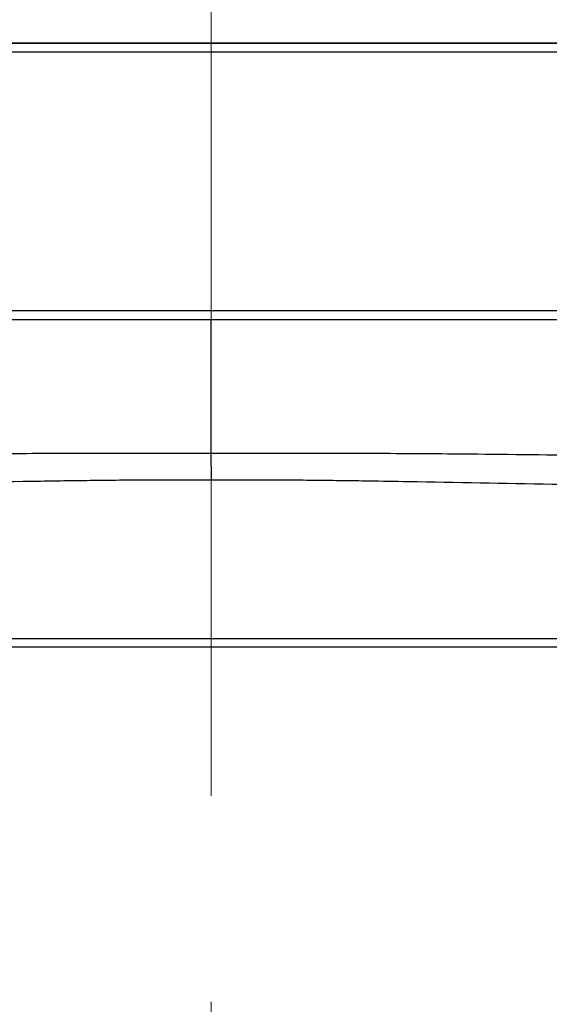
# Model space of a CAD drawing. Header units: millimetres. Extents: x 0 to 1300, y 0 to 891.
# Tile 137 of 146: x 872 to 881, y 488 to 504. Entities that reach past the tile are written whole.
import ezdxf

# ---------------------------------------------------------------- set-up
doc = ezdxf.new("R2010")
doc.units = ezdxf.units.MM
doc.header["$LTSCALE"] = 0.545669
doc.linetypes.add('CENTER', pattern=[50.8, 31.75, -6.35, 6.35, -6.35])
doc.layers.add('NoLayerName_001', color=7, linetype='Continuous')

msp = doc.modelspace()

# ---------------------------------------------------------------- linework, layer by layer
at = {"layer": 'NoLayerName_001', "color": 4, "linetype": 'CENTER', "lineweight": 13}
msp.add_line((875, 675), (875, 450), dxfattribs=at)
at = {"layer": 'NoLayerName_001', "color": 7, "linetype": 'Continuous', "lineweight": 25}
msp.add_line((895.60692109, 504), (854.39307891, 504), dxfattribs=at)
at = {"layer": 'NoLayerName_001', "color": 60, "linetype": 'Continuous', "lineweight": 25}
for p, q in [((862.18796759, 504), (887.81203241, 504)), ((862.0379733, 503.85130898), (887.9620267, 503.85130898)), ((888, 499.5), (862, 499.5)), ((882.3142005, 499.35), (867.6857995, 499.35)), ((875, 497.11225824), (875, 499.35)), ((875.0014364, 496.66363853), (875, 497.11225807)), ((868.40294845, 493.99869102), (881.59705155, 493.99869102)), ((887, 493.85), (863, 493.85))]:
    msp.add_line(p, q, dxfattribs=at)
for points, knots in [([(868.60410219, 497.07579544), (869.28630932, 497.08302781), (870.22433156, 497.09426322), (871.4182223, 497.10404469), (872.18573618, 497.10857132), (873.03853956, 497.11157753), (873.97662918, 497.11301177), (874.65887649, 497.11236883), (875, 497.11225811)], [0, 0, 0, 0, 2.0467364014, 2.814262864, 3.5817888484, 4.3493158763, 5.3726873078, 6.3960579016, 6.3960579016, 6.3960579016, 6.3960579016]), ([(875, 497.11225807), (875.42640449, 497.11230826), (876.10865211, 497.11299406), (877.04674089, 497.11127285), (877.81426378, 497.10857134), (878.58177764, 497.10404383), (879.77566838, 497.09426377), (880.71369061, 497.08302781), (881.39589773, 497.07579548)], [0, 0, 0, 0, 1.279213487, 2.0467419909, 2.8142690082, 3.5817949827, 4.3493214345, 6.3960578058, 6.3960578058, 6.3960578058, 6.3960578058]), ([(868.39158613, 496.57728002), (868.61188436, 496.58045233), (869.05248664, 496.58642893), (870.30079636, 496.6075336), (871.47559311, 496.63203056), (872.57706638, 496.6492029), (873.01767134, 496.65505032), (873.4582928, 496.65961564), (873.89892813, 496.66272719), (874.26613145, 496.664094), (874.55989502, 496.66439963), (874.78021723, 496.66428665), (874.92709772, 496.66382206), (875.00053794, 496.66363842)], [0, 0, 0, 0, 0.660963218, 1.3219271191, 3.7454597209, 4.1861027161, 4.6267454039, 5.0673895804, 5.5080358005, 5.9486820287, 6.1690046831, 6.3893267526, 6.6096481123, 6.6096481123, 6.6096481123, 6.6096481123]), ([(875.00053794, 496.66363842), (875.07396622, 496.66382063), (875.22082282, 496.66428122), (875.51453819, 496.66443299), (875.88168315, 496.66373094), (876.32225162, 496.66134398), (876.76280894, 496.65750646), (877.20335035, 496.65226044), (877.71729678, 496.64481353), (878.89198223, 496.62478636), (880.14000592, 496.59907217), (881.24130447, 496.58218191), (881.53499219, 496.57827534), (881.60841383, 496.57728003)], [0, 0, 0, 0, 0.2202854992, 0.44057171, 0.8811455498, 1.3217202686, 1.7622939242, 2.2028652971, 2.6434362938, 3.3042936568, 5.7274308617, 6.3882867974, 6.6085719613, 6.6085719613, 6.6085719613, 6.6085719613])]:
    msp.add_open_spline(points, degree=3, knots=knots, dxfattribs=at)

doc.saveas('drawing.dxf')
